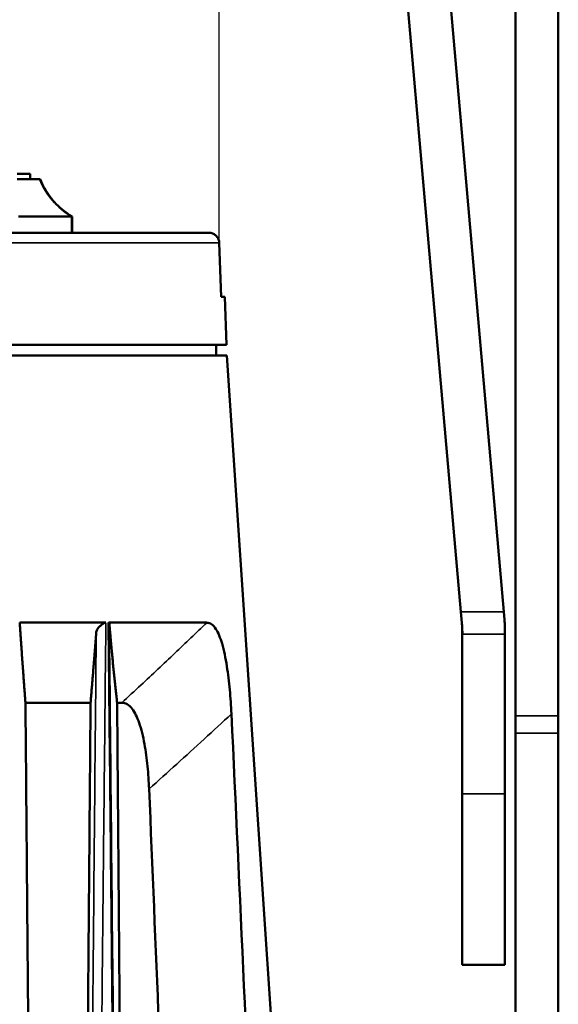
# Model space of a CAD drawing. Header units: millimetres. Extents: x 30 to 1646, y 30 to 1265.
# Tile 56 of 137: x 750 to 800, y 629 to 721. Entities that reach past the tile are written whole.
import ezdxf

# ---------------------------------------------------------------- set-up
doc = ezdxf.new("R2010")
doc.units = ezdxf.units.MM
doc.header["$LTSCALE"] = 6
for name, color, linetype, lineweight in [('Dimension (ISO)', 7, 'Continuous', 25), ('Visible (ISO)', 7, 'Continuous', 50), ('Visible Narrow (ISO)', 7, 'Continuous', 35)]:
    doc.layers.add(name, color=color, linetype=linetype, lineweight=lineweight)
doc.styles.add('Note Text (ANSI)', font='tahoma.ttf')
doc.dimstyles.new('Default (ISO)', dxfattribs={"dimscale": 6, "dimtxt": 1, "dimasz": 2.5, "dimexe": 3.175, "dimexo": 0, "dimgap": 0.762, "dimtad": 1, "dimrnd": 1e-08, "dimzin": 0, "dimdsep": 46, "dimtxsty": 'Note Text (ANSI)', "dimcen": 0.09, "dimdle": 10, "dimclrd": 1, "dimclre": 1, "dimclrt": 1, "dimazin": 0, "dimtfac": 3.5052, "dimtmove": 0, "dimatfit": 3, "dimfxl": 1, "dimtolj": 1, "dimtzin": 0, "dimlwd": -1, "dimlwe": -1, "dimarcsym": 0})

# ---------------------------------------------------------------- blocks, each defined once
blk = doc.blocks.new('*D16')
at = {"layer": 'Defpoints', "color": 0, "transparency": 16777216}
for p in [(768.45, 739.911), (655.891, 699.911), (768.45, 699.911)]:
    blk.add_point(p, dxfattribs=at)
at = {"layer": 'Dimension (ISO)', "color": 1, "transparency": 16777216}
for p, q in [((655.891, 699.911), (655.891, 758.961)), ((768.45, 699.911), (768.45, 758.961)), ((670.891, 739.911), (753.45, 739.911))]:
    blk.add_line(p, q, dxfattribs=at)
for points in [[(670.891, 742.411), (670.891, 737.411), (655.891, 739.911)], [(753.45, 742.411), (753.45, 737.411), (768.45, 739.911)]]:
    blk.add_solid(points, dxfattribs=at)
at = {"layer": 'Dimension (ISO)', "color": 1, "transparency": 16777216, "insert": (672.987, 752.332), "char_height": 6, "attachment_point": 1, "style": 'Note Text (ANSI)'}
blk.add_mtext('\\A1;112.56 mm [4.431 in]', dxfattribs=at)

msp = doc.modelspace()

# ---------------------------------------------------------------- linework, layer by layer
at = {"layer": 'Visible (ISO)'}
for p, q in [((781.5298, 774.3489), (791.0614, 665.4026)), ((785.5451, 774.3489), (795.0766, 665.4026)), ((796.1703, 764.0858), (796.1703, 655.6657)), ((800.1703, 655.6657), (800.1703, 764.0858)), ((749.5551, 706.3757), (750.7703, 706.3757)), ((749.5725, 705.8757), (751.6403, 705.8757)), ((750.7703, 706.3757), (750.7703, 705.8757)), ((751.6403, 705.8757), (751.7002, 705.8757)), ((751.7002, 705.8757), (751.7002, 705.8757)), ((749.6703, 702.3757), (754.6403, 702.3757)), ((754.7002, 702.3757), (754.6403, 702.3757)), ((754.7002, 702.3757), (754.7002, 702.3757)), ((754.7002, 702.3757), (754.7002, 700.8757)), ((725.9497, 700.8757), (767.4567, 700.8757)), ((768.6489, 694.8757), (768.4622, 699.9128)), ((768.637, 694.8757), (768.9782, 694.8757)), ((768.9782, 694.8757), (769.1354, 690.3757)), ((769.1354, 690.3757), (725.1304, 690.3757)), ((768.1703, 690.3757), (768.1703, 689.3757)), ((655.1703, 689.3757), (769.1703, 689.3757)), ((769.1703, 689.3757), (774.0738, 616.0575)), ((791.1513, 664.3749), (791.0614, 665.4026)), ((795.0766, 665.4026), (795.1399, 664.6801)), ((749.7978, 664.3925), (757.8557, 664.3925)), ((758.1441, 664.3925), (767.3149, 664.3925)), ((791.1703, 648.3757), (791.1703, 663.9431)), ((795.1703, 663.9829), (795.1703, 663.305)), ((795.1703, 663.305), (795.1703, 648.3757)), ((750.3367, 656.8925), (756.4235, 656.8925)), ((758.9127, 656.8925), (759.3391, 656.8925)), ((796.1703, 654.0636), (796.1703, 655.6657)), ((800.1703, 655.6657), (800.1703, 654.0636)), ((796.1703, 625.9455), (796.1703, 654.0636)), ((800.1703, 625.6796), (800.1703, 654.0636)), ((791.1703, 632.3757), (791.1703, 648.3757)), ((795.1703, 648.3757), (795.1703, 632.3757)), ((791.1703, 632.3757), (795.1703, 632.3757))]:
    msp.add_line(p, q, dxfattribs=at)
for centre, major_axis, start_param, end_param in [((718.5593, 64.6342), (-8.6765, 1091.6395), 5.1743222, 5.284238), ((717.4879, 199.9329), (-7.2215, 908.5755), 5.1172262, 5.2286814)]:
    msp.add_ellipse(centre, major_axis=major_axis, ratio=0.0607179, start_param=start_param, end_param=end_param, dxfattribs=at)
for points, knots in [([(754.7002, 702.3757), (754.4234, 702.5459), (754.1619, 702.7288), (753.6697, 703.1196), (753.439, 703.3277), (753.0083, 703.7691), (752.8083, 704.0025), (752.439, 704.4944), (752.2697, 704.753), (751.9619, 705.2954), (751.8234, 705.5793), (751.7002, 705.8757)], [0.01081645, 0.01081645, 0.01081645, 0.01081645, 0.20645889, 0.20645889, 0.40210132, 0.40210132, 0.59774375, 0.59774375, 0.79338618, 0.79338618, 0.98902861, 0.98902861, 0.98902861, 0.98902861]), ([(767.4908, 700.8752), (767.4919, 700.8751), (767.493, 700.8751), (767.5101, 700.8746), (767.5261, 700.8737), (767.59, 700.8686), (767.6378, 700.8613), (767.7896, 700.8268), (767.892, 700.7853), (768.0744, 700.6739), (768.1571, 700.6032), (768.2944, 700.4412), (768.3507, 700.3479), (768.4333, 700.143), (768.4579, 700.0275), (768.4621, 699.9128)], [0.15849379, 0.15849379, 0.15849379, 0.15849379, 0.15881984, 0.15881984, 0.16362095, 0.16362095, 0.17805636, 0.17805636, 0.21033802, 0.21033802, 0.24217931, 0.24217931, 0.27403643, 0.27403643, 0.30845757, 0.30845757, 0.30845757, 0.30845757]), ([(757.8558, 664.3911), (757.8375, 664.3919), (757.8178, 664.3892), (757.7773, 664.3795), (757.7542, 664.3723), (757.676, 664.3405), (757.6216, 664.3114), (757.5041, 664.237), (757.4316, 664.1828), (757.2856, 664.0482), (757.1974, 663.9596), (757.0753, 663.7906), (757.0372, 663.7278), (756.9876, 663.6232), (756.968, 663.57), (756.9591, 663.5166)], [-0.30723495, -0.30723495, -0.30723495, -0.30723495, -0.27431854, -0.27431854, -0.24343561, -0.24343561, -0.18713172, -0.18713172, -0.11598533, -0.11598533, -0.05847413, -0.05847413, -0.02658374, -0.02658374, -0.00067701, -0.00067701, -0.00067701, -0.00067701]), ([(758.1374, 664.3854), (758.1288, 664.3862), (758.1102, 664.389), (758.0829, 664.3896), (758.0692, 664.3915)], [0.11250606, 0.11250606, 0.11250606, 0.11250606, 0.5, 1, 1, 1, 1]), ([(758.1822, 664.2984), (758.1771, 664.3146), (758.173, 664.33), (758.1582, 664.358), (758.1469, 664.3699), (758.1379, 664.3854)], [-0.021143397, -0.021143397, -0.021143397, -0.021143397, -0.011417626, -0.011417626, -0.000554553, -0.000554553, -0.000554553, -0.000554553]), ([(767.3139, 664.3913), (767.4604, 664.3916), (767.6033, 664.3459), (767.8859, 664.1503), (768.0227, 663.9993), (768.3694, 663.4577), (768.5577, 662.9896), (768.9043, 661.802), (769.0521, 661.0777), (769.2852, 659.6032), (769.3744, 658.8557), (769.5139, 657.3601), (769.5652, 656.6058), (769.6003, 655.8592)], [0.0003185, 0.0003185, 0.0003185, 0.0003185, 0.1280757, 0.1280757, 0.2596378, 0.2596378, 0.4791399, 0.4791399, 0.7232008, 0.7232008, 0.9500532, 0.9500532, 1.1739959, 1.1739959, 1.1739959, 1.1739959]), ([(759.3391, 656.8925), (759.5114, 656.8925), (759.6807, 656.8495), (760.0138, 656.662), (760.1744, 656.5167), (760.5737, 655.9992), (760.7876, 655.5565), (761.1752, 654.4322), (761.337, 653.751), (761.5866, 652.3642), (761.6793, 651.6637), (761.8196, 650.2572), (761.8682, 649.5456), (761.8984, 648.8411)], [0.0000011, 0.0000011, 0.0000011, 0.0000011, 0.1268564, 0.1268564, 0.2567194, 0.2567194, 0.4675692, 0.4675692, 0.6984752, 0.6984752, 0.9114534, 0.9114534, 1.1228833, 1.1228833, 1.1228833, 1.1228833])]:
    msp.add_open_spline(points, degree=3, knots=knots, dxfattribs=at)
for points, weights in [([(750.3367, 656.8925), (750.0875, 660.141), (749.7978, 664.3925)], [1.1948853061, 1.15689483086, 1.11068046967]), ([(758.9127, 656.8925), (758.5827, 659.6197), (758.1822, 664.2984)], [1.07887384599, 1.05224486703, 1.0094599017]), ([(756.9591, 663.5166), (756.6685, 659.7101), (756.4235, 656.8925)], [1.01766416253, 1.05540176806, 1.08521407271]), ([(751.2789, 548.5489), (750.7406, 609.3198), (750.3367, 656.8925)], [1.00069031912, 1.00582890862, 1.00198025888]), ([(755.477, 548.5489), (756.0779, 612.9078), (756.4235, 656.8925)], [1.00062987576, 1.00590608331, 1.00095054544]), ([(759.8604, 548.5489), (759.2288, 615.6768), (758.9127, 656.8925)], [1.00120402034, 1.01092957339, 1.00205149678])]:
    msp.add_rational_spline(points, weights, degree=2, dxfattribs=at)
for points in [[(791.1716, 663.9428), (791.1702, 664.0854), (791.1636, 664.2299), (791.1513, 664.3749)], [(795.1399, 664.6801), (795.1597, 664.4475), (795.1703, 664.2147), (795.1703, 663.9829)]]:
    msp.add_open_spline(points, degree=3, dxfattribs=at)
at = {"layer": 'Visible Narrow (ISO)'}
for p, q in [((754.6403, 702.3757), (754.6403, 700.8757)), ((754.7002, 700.8757), (754.7002, 702.3757)), ((725.7438, 699.9106), (768.4498, 699.9106)), ((795.0766, 665.4026), (791.0614, 665.4026)), ((795.1703, 663.305), (791.2449, 663.305)), ((800.1703, 655.6657), (796.1703, 655.6657)), ((800.1703, 654.0636), (796.1703, 654.0636)), ((791.1703, 648.3757), (795.1703, 648.3757))]:
    msp.add_line(p, q, dxfattribs=at)
msp.add_ellipse((767.4567, 699.8757), major_axis=(0, 1), ratio=0.993774, start_param=4.7472955, end_param=6.2831889, dxfattribs=at)
for points in [[(754.6403, 702.3757), (753.2562, 703.2267), (752.2562, 704.3934), (751.6403, 705.8757)], [(754.7002, 702.3757), (753.3161, 703.2267), (752.3161, 704.3934), (751.7002, 705.8757)], [(768.4498, 699.9106), (768.4581, 699.9114), (768.4622, 699.9122), (768.4622, 699.9128)], [(759.4031, 541.5015), (759.2649, 555.1507), (758.9954, 582.4467), (758.5891, 623.3782), (758.3151, 650.6598), (758.1822, 664.2984)]]:
    msp.add_open_spline(points, degree=3, dxfattribs=at)
for points, knots in [([(768.4498, 699.9106), (768.4707, 699.3489), (768.5126, 698.227), (768.5746, 696.5487), (768.6163, 695.4329), (768.6369, 694.8757)], [0.00000001, 0.00000001, 0.00000001, 0.00000001, 0.33333333, 0.66666667, 0.99999995, 0.99999995, 0.99999995, 0.99999995]), ([(756.6412, 541.3757), (756.7005, 547.3423), (756.7518, 552.8647), (756.7981, 557.7634), (756.8444, 562.6621), (756.8859, 566.937), (756.9266, 571.1273), (756.9673, 575.3177), (757.0069, 579.4236), (757.0436, 583.2254), (757.0803, 587.0273), (757.1142, 590.5252), (757.1479, 593.9657), (757.1815, 597.4061), (757.2149, 600.7892), (757.2491, 604.2382), (757.2833, 607.6872), (757.3183, 611.2023), (757.355, 614.8813), (757.3916, 618.5603), (757.4299, 622.4032), (757.4673, 626.1542), (757.5047, 629.9053), (757.5417, 633.5644), (757.5839, 637.6748), (757.6261, 641.7853), (757.6732, 646.347), (757.719, 650.8556), (757.7649, 655.3642), (757.8099, 659.8196), (757.8558, 664.3911)], [0.00000001, 0.00000001, 0.00000001, 0.00000001, 0.1, 0.1, 0.1, 0.2, 0.2, 0.2, 0.3, 0.3, 0.3, 0.4, 0.4, 0.4, 0.5, 0.5, 0.5, 0.6, 0.6, 0.6, 0.7, 0.7, 0.7, 0.8, 0.8, 0.8, 0.9, 0.9, 0.9, 1, 1, 1, 1]), ([(758.0692, 664.3915), (758.0778, 663.5885), (758.0863, 662.7847), (758.0948, 661.9801), (758.1172, 659.8614), (758.1395, 657.7373), (758.1616, 655.6078), (758.1862, 653.2361), (758.2106, 650.8577), (758.2349, 648.4726), (758.2618, 645.8338), (758.2885, 643.1869), (758.315, 640.5317), (758.3445, 637.5902), (758.3737, 634.6385), (758.4028, 631.6769), (758.4259, 629.3305), (758.4489, 626.9778), (758.4719, 624.6188), (758.4815, 623.6375), (758.491, 622.6551), (758.5006, 621.6716), (758.5375, 617.8643), (758.5743, 614.0407), (758.6111, 610.2008), (758.6516, 605.9704), (758.692, 601.7201), (758.7323, 597.45), (758.7732, 593.1123), (758.8141, 588.7542), (758.8549, 584.3756), (758.8573, 584.1216), (758.8597, 583.8674), (758.862, 583.6132), (758.9002, 579.523), (758.9382, 575.4148), (758.9764, 571.2889), (759.0188, 566.6948), (759.0614, 562.0786), (759.1044, 557.4403), (759.1515, 552.3434), (759.1991, 547.2199), (759.2472, 542.0697), (759.2494, 541.8384), (759.2516, 541.6071), (759.2537, 541.3758)], [0, 0, 0, 0, 0.0205081, 0.0205081, 0.0205081, 0.0745121, 0.0745121, 0.0745121, 0.1346592, 0.1346592, 0.1346592, 0.2012033, 0.2012033, 0.2012033, 0.2749263, 0.2749263, 0.2749263, 0.3333333, 0.3333333, 0.3333333, 0.3576294, 0.3576294, 0.3576294, 0.4516842, 0.4516842, 0.4516842, 0.5553022, 0.5553022, 0.5553022, 0.6605596, 0.6605596, 0.6605596, 0.6666667, 0.6666667, 0.6666667, 0.76494, 0.76494, 0.76494, 0.8743627, 0.8743627, 0.8743627, 0.9946013, 0.9946013, 0.9946013, 1, 1, 1, 1]), ([(767.3139, 664.3913), (766.3158, 663.4366), (765.3164, 662.4866), (764.3144, 661.5403), (763.2576, 660.5422), (762.198, 659.5482), (761.1355, 658.5587), (760.5376, 658.0019), (759.9388, 657.4464), (759.3391, 656.8925)], [0, 0, 0, 0, 0.37761159, 0.37761159, 0.37761159, 0.7758875, 0.7758875, 0.7758875, 0.99999975, 0.99999975, 0.99999975, 0.99999975]), ([(756.9591, 663.5166), (756.9139, 658.4428), (756.8091, 647.9111), (756.6618, 631.3956), (756.4878, 612.8521), (756.3251, 595.6433), (756.1702, 579.3851), (755.991, 561.2112), (755.8765, 548.6305), (755.8129, 542.156)], [0.00002156, 0.00002156, 0.00002156, 0.00002156, 0.14285714, 0.28571429, 0.42857143, 0.57142857, 0.71428571, 0.85714286, 0.99999237, 0.99999237, 0.99999237, 0.99999237]), ([(791.2449, 663.305), (791.2402, 663.3782), (791.2285, 663.5228), (791.2049, 663.7305), (791.1833, 663.8691), (791.1716, 663.9428)], [0, 0, 0, 0, 0.33333333, 0.66666667, 0.99548093, 0.99548093, 0.99548093, 0.99548093]), ([(761.8984, 648.8411), (762.7631, 649.6106), (764.4851, 651.1584), (767.0533, 653.4972), (768.7527, 655.0704), (769.6003, 655.8592)], [0.00001929, 0.00001929, 0.00001929, 0.00001929, 0.33333333, 0.66666667, 1, 1, 1, 1])]:
    msp.add_open_spline(points, degree=3, knots=knots, dxfattribs=at)

# ---------------------------------------------------------------- dimensions: what is measured, and where the dimension line sits
at = {"layer": 'Dimension (ISO)', "color": 1, "true_color": 0xff0000}
dim = msp.add_linear_dim(base=(768.4498, 739.9106), p1=(655.8908, 699.9106), p2=(768.4498, 699.9106), angle=180, text='<> mm [4.431 in]', dimstyle='Default (ISO)', override={"dimgap": 0.762, "dimdec": 2, "dimpost": '', "dimtol": 0, "dimlim": 0, "dimtp": 0, "dimtm": 0, "dimtdec": 2, "dimtofl": 0, "dimatfit": 1}, dxfattribs=at)
dim.commit()
dim.dimension.update_dxf_attribs({"geometry": '*D16', "text_midpoint": (712.1703, 739.9106), "dimtype": 160})

doc.saveas('drawing.dxf')
